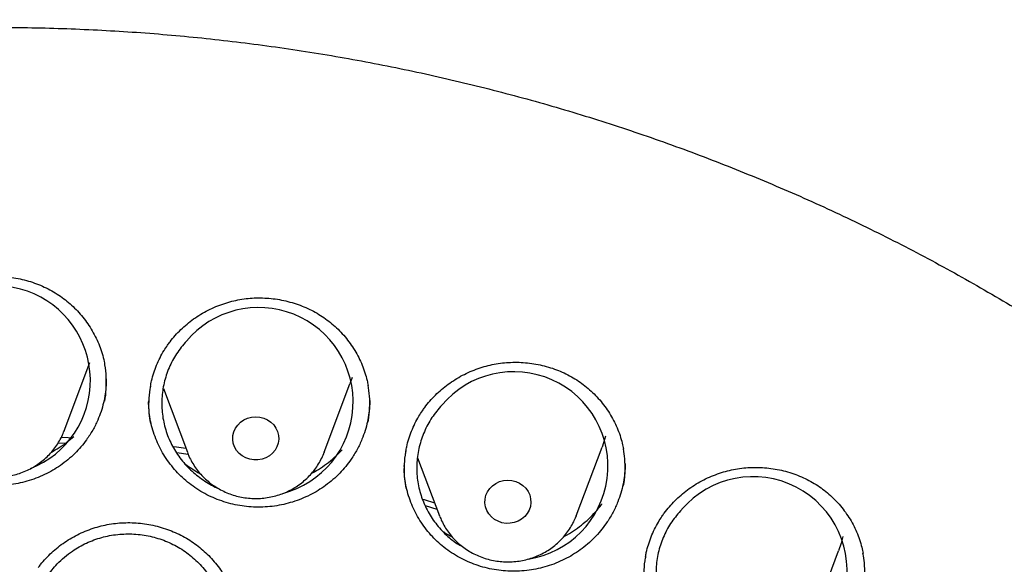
# Model space of a CAD drawing. Header units: millimetres. Extents: x 8 to 1577, y 12 to 2536.
# Tile 97 of 108: x 770 to 787, y 2155 to 2164. Entities that reach past the tile are written whole.
import ezdxf

# ---------------------------------------------------------------- set-up
doc = ezdxf.new("R2010")
doc.units = ezdxf.units.MM

msp = doc.modelspace()

# ---------------------------------------------------------------- linework, layer by layer
at = {"color": 7, "linetype": 'Continuous', "lineweight": 30}
for p, q in [((770.987, 2157.247), (771.434, 2158.435)), ((775.985, 2158.172), (775.949, 2158.064)), ((772.709, 2157.984), (773.126, 2156.876)), ((775.502, 2156.876), (775.949, 2158.064)), ((770.987, 2157.247), (770.985, 2157.241)), ((771.005, 2157.031), (770.881, 2157.036)), ((779.88, 2155.776), (780.327, 2156.964)), ((773.141, 2156.84), (772.946, 2156.865)), ((775.502, 2156.876), (775.5, 2156.87)), ((777.124, 2156.783), (777.503, 2155.776)), ((776.89, 2156.632), (776.89, 2156.647)), ((775.322, 2156.56), (775.351, 2156.554)), ((777.463, 2155.883), (777.26, 2155.947)), ((777.508, 2155.764), (777.503, 2155.776)), ((779.88, 2155.776), (779.876, 2155.765)), ((783.987, 2153.979), (784.434, 2155.167))]:
    msp.add_line(p, q, dxfattribs=at)
at = {"color": 7, "linetype": 'Continuous', "lineweight": 30, "flags": 128}
for points in [[(774.383, 2157.487), (774.453, 2157.47), (774.517, 2157.441), (774.576, 2157.402), (774.625, 2157.353), (774.665, 2157.297), (774.694, 2157.235), (774.71, 2157.17), (774.714, 2157.103), (774.704, 2157.036), (774.682, 2156.972), (774.649, 2156.913), (774.604, 2156.86), (774.551, 2156.815), (774.489, 2156.78), (774.422, 2156.756), (774.352, 2156.744), (774.28, 2156.744), (774.209, 2156.755), (774.142, 2156.779), (774.08, 2156.813), (774.026, 2156.857), (773.981, 2156.909), (773.947, 2156.969), (773.924, 2157.032), (773.914, 2157.099), (773.917, 2157.166), (773.933, 2157.232), (773.961, 2157.294), (774, 2157.35), (774.049, 2157.399), (774.107, 2157.439), (774.171, 2157.468), (774.24, 2157.487), (774.312, 2157.493), (774.383, 2157.487)], [(770.936, 2157.138), (771.059, 2157.132), (771.125, 2157.128)], [(780.385, 2157.158), (780.37, 2157.096), (780.327, 2156.964)], [(772.879, 2156.977), (772.94, 2156.97), (773.098, 2156.95)], [(778.828, 2156.37), (778.893, 2156.341), (778.952, 2156.302), (779.002, 2156.254), (779.042, 2156.198), (779.071, 2156.137), (779.087, 2156.071), (779.091, 2156.004), (779.082, 2155.937), (779.061, 2155.873), (779.028, 2155.814), (778.983, 2155.761), (778.93, 2155.716), (778.869, 2155.681), (778.802, 2155.656), (778.731, 2155.644), (778.66, 2155.643), (778.589, 2155.654), (778.522, 2155.678), (778.46, 2155.711), (778.405, 2155.755), (778.36, 2155.807), (778.325, 2155.866), (778.302, 2155.93), (778.292, 2155.997), (778.295, 2156.064), (778.31, 2156.13), (778.337, 2156.192), (778.376, 2156.248), (778.425, 2156.297), (778.483, 2156.337), (778.547, 2156.367), (778.616, 2156.386), (778.688, 2156.392), (778.759, 2156.387), (778.828, 2156.37)], [(777.216, 2156.064), (777.236, 2156.058), (777.419, 2156.001)], [(784.505, 2155.416), (784.477, 2155.299), (784.434, 2155.167)]]:
    msp.add_lwpolyline(points, dxfattribs=at)
at = {"color": 7, "linetype": 'Continuous', "lineweight": 30}
for centre, radius, start, end in [((769.797, 2158.123), 1.645, 291.5486, 139.8608), ((774.364, 2157.749), 1.641, 284.739, 139.9039), ((778.793, 2156.639), 1.636, 278.7596, 139.756), ((782.949, 2154.82), 1.633, 270.0077, 139.2307)]:
    msp.add_arc(centre, radius, start, end, dxfattribs=at)
for points, knots in [([(802.175, 2150.439), (802.162, 2150.485), (802.133, 2150.586), (802.084, 2150.752), (802.027, 2150.944), (801.961, 2151.163), (801.887, 2151.403), (801.803, 2151.666), (801.7, 2151.979), (801.574, 2152.348), (801.42, 2152.775), (801.244, 2153.246), (801.04, 2153.759), (800.807, 2154.316), (800.545, 2154.906), (800.253, 2155.527), (799.972, 2156.091), (799.71, 2156.591), (799.476, 2157.021), (799.236, 2157.447), (798.996, 2157.855), (798.766, 2158.236), (798.546, 2158.588), (798.337, 2158.912), (798.139, 2159.213), (797.952, 2159.49), (797.778, 2159.742), (797.621, 2159.966), (797.481, 2160.161), (797.359, 2160.328), (797.26, 2160.462), (797.183, 2160.566), (797.126, 2160.643), (797.079, 2160.705), (797.033, 2160.765), (796.98, 2160.835), (796.912, 2160.924), (796.824, 2161.039), (796.713, 2161.181), (796.578, 2161.352), (796.421, 2161.548), (796.241, 2161.769), (795.961, 2162.105), (795.591, 2162.537), (795.138, 2163.041), (794.698, 2163.512), (794.272, 2163.95), (793.862, 2164.356), (793.463, 2164.738), (793.059, 2165.112), (792.624, 2165.501), (792.145, 2165.914), (791.617, 2166.35), (791.052, 2166.797), (790.449, 2167.252), (789.809, 2167.714), (789.123, 2168.182), (788.392, 2168.656), (787.671, 2169.096), (786.97, 2169.502), (786.294, 2169.872), (785.604, 2170.231), (784.917, 2170.568), (784.251, 2170.876), (783.612, 2171.157), (783, 2171.411), (782.416, 2171.64), (781.861, 2171.847), (781.34, 2172.031), (780.852, 2172.196), (780.399, 2172.341), (779.976, 2172.471), (779.596, 2172.582), (779.257, 2172.678), (778.96, 2172.758), (778.699, 2172.827), (778.489, 2172.881), (778.328, 2172.921), (778.201, 2172.952), (778.08, 2172.981), (777.937, 2173.015), (777.758, 2173.057), (777.532, 2173.109), (777.264, 2173.168), (776.954, 2173.233), (776.602, 2173.304), (776.208, 2173.379), (775.771, 2173.456), (775.291, 2173.535), (774.769, 2173.613), (774.203, 2173.689), (773.594, 2173.76), (772.903, 2173.828), (772.149, 2173.887), (771.353, 2173.931), (770.574, 2173.957), (769.745, 2173.966), (768.872, 2173.955), (767.959, 2173.918), (767.083, 2173.861), (766.244, 2173.786), (765.53, 2173.706), (764.934, 2173.627), (764.446, 2173.556), (763.976, 2173.481), (763.521, 2173.402), (763.084, 2173.321), (762.695, 2173.243), (762.362, 2173.174), (762.093, 2173.115), (761.867, 2173.063), (761.691, 2173.023), (761.561, 2172.992), (761.472, 2172.97), (761.401, 2172.953), (761.324, 2172.934), (761.22, 2172.909), (761.079, 2172.873), (760.911, 2172.83), (760.721, 2172.781), (760.509, 2172.724), (760.24, 2172.65), (759.906, 2172.555), (759.502, 2172.435), (759.057, 2172.296), (758.574, 2172.139), (758.066, 2171.965), (757.548, 2171.778), (756.886, 2171.527), (756.085, 2171.202), (755.149, 2170.789), (754.2, 2170.337), (753.239, 2169.841), (752.269, 2169.3), (751.312, 2168.725), (750.372, 2168.117), (749.484, 2167.499), (748.654, 2166.883), (747.889, 2166.278), (747.159, 2165.666), (746.466, 2165.049), (745.808, 2164.43), (745.185, 2163.809), (744.639, 2163.236), (744.166, 2162.716), (743.766, 2162.258), (743.398, 2161.819), (743.127, 2161.486), (742.943, 2161.254), (742.838, 2161.12), (742.746, 2161.003), (742.676, 2160.911), (742.628, 2160.848), (742.591, 2160.8), (742.553, 2160.75), (742.504, 2160.685), (742.436, 2160.595), (742.348, 2160.476), (742.237, 2160.326), (742.109, 2160.149), (741.963, 2159.946), (741.805, 2159.72), (741.559, 2159.364), (741.233, 2158.874), (740.848, 2158.265), (740.477, 2157.647), (740.121, 2157.023), (739.77, 2156.371), (739.465, 2155.772), (739.206, 2155.234), (738.989, 2154.762), (738.776, 2154.278), (738.572, 2153.792), (738.382, 2153.316), (738.211, 2152.867), (738.06, 2152.449), (737.926, 2152.064), (737.808, 2151.711), (737.706, 2151.392), (737.617, 2151.106), (737.542, 2150.853), (737.478, 2150.636), (737.441, 2150.501), (737.423, 2150.439)], [0, 0, 0, 0, 0.001644, 0.003567, 0.005926, 0.008642, 0.011704, 0.015019, 0.018579, 0.023611, 0.029063, 0.034936, 0.041694, 0.048934, 0.056656, 0.06486, 0.073546, 0.07922, 0.085081, 0.091045, 0.096702, 0.101999, 0.106935, 0.111512, 0.115728, 0.119759, 0.123395, 0.126635, 0.12948, 0.131931, 0.133986, 0.13539, 0.136523, 0.137384, 0.138168, 0.139194, 0.140505, 0.142143, 0.144321, 0.146894, 0.149861, 0.153223, 0.156966, 0.165341, 0.17331, 0.180874, 0.188033, 0.194788, 0.201137, 0.207384, 0.214068, 0.221552, 0.229529, 0.237999, 0.246702, 0.255871, 0.265506, 0.275605, 0.28617, 0.294797, 0.303711, 0.312856, 0.321711, 0.330153, 0.33818, 0.345793, 0.352992, 0.359777, 0.366147, 0.372001, 0.377456, 0.382511, 0.387167, 0.391045, 0.394595, 0.397716, 0.400318, 0.401997, 0.403407, 0.404797, 0.406269, 0.408439, 0.411091, 0.414224, 0.417838, 0.421934, 0.426512, 0.43157, 0.437111, 0.443132, 0.449635, 0.45662, 0.464085, 0.473353, 0.48246, 0.491324, 0.499945, 0.510755, 0.521155, 0.531147, 0.540731, 0.549906, 0.555693, 0.561304, 0.56674, 0.572001, 0.577087, 0.581955, 0.585584, 0.588725, 0.591376, 0.593539, 0.594895, 0.595949, 0.596701, 0.597372, 0.598676, 0.600383, 0.602357, 0.6046, 0.60711, 0.609889, 0.614191, 0.61901, 0.624346, 0.630198, 0.636467, 0.64279, 0.649134, 0.660817, 0.672571, 0.684395, 0.697141, 0.709968, 0.722876, 0.735865, 0.748901, 0.760534, 0.7719, 0.782999, 0.79383, 0.804396, 0.814693, 0.824724, 0.832252, 0.839416, 0.846155, 0.852469, 0.85459, 0.856659, 0.858496, 0.859866, 0.860768, 0.861303, 0.862016, 0.86298, 0.864193, 0.866024, 0.868232, 0.870816, 0.873777, 0.877111, 0.880623, 0.889162, 0.898067, 0.906326, 0.914876, 0.923718, 0.932851, 0.938938, 0.945148, 0.95148, 0.957927, 0.964124, 0.969879, 0.97519, 0.980058, 0.984485, 0.988469, 0.992012, 0.995113, 0.997776, 1, 1, 1, 1]), ([(737.464, 2138.407), (737.467, 2138.43), (737.502, 2138.641), (737.577, 2139.037), (737.69, 2139.596), (737.816, 2140.153), (737.952, 2140.707), (738.099, 2141.259), (738.257, 2141.809), (738.425, 2142.355), (738.605, 2142.899), (738.795, 2143.439), (738.996, 2143.976), (739.207, 2144.509), (739.429, 2145.039), (739.662, 2145.564), (739.904, 2146.086), (740.157, 2146.603), (740.42, 2147.115), (740.694, 2147.623), (740.977, 2148.126), (741.27, 2148.625), (741.573, 2149.118), (741.885, 2149.605), (742.207, 2150.087), (742.539, 2150.564), (742.88, 2151.034), (743.23, 2151.499), (743.589, 2151.957), (743.957, 2152.409), (744.335, 2152.855), (744.72, 2153.294), (745.115, 2153.726), (745.518, 2154.152), (745.929, 2154.57), (746.348, 2154.981), (746.776, 2155.384), (747.211, 2155.781), (747.654, 2156.169), (748.105, 2156.55), (748.563, 2156.923), (749.029, 2157.288), (749.501, 2157.644), (749.981, 2157.993), (750.467, 2158.333), (750.96, 2158.664), (751.46, 2158.987), (751.965, 2159.301), (752.477, 2159.607), (752.995, 2159.903), (753.518, 2160.19), (754.048, 2160.469), (754.582, 2160.738), (755.122, 2160.997), (755.667, 2161.247), (756.216, 2161.488), (756.771, 2161.719), (757.329, 2161.941), (757.892, 2162.152), (758.459, 2162.354), (759.03, 2162.546), (759.605, 2162.728), (760.183, 2162.9), (760.765, 2163.062), (761.349, 2163.214), (761.937, 2163.356), (762.527, 2163.487), (763.12, 2163.609), (763.715, 2163.719), (764.312, 2163.82), (764.911, 2163.91), (765.511, 2163.99), (766.113, 2164.059), (766.717, 2164.118), (767.321, 2164.166), (767.926, 2164.204), (768.532, 2164.231), (769.139, 2164.248), (769.745, 2164.254), (770.352, 2164.25), (770.958, 2164.235), (771.564, 2164.209), (772.169, 2164.174), (772.774, 2164.127), (773.377, 2164.07), (773.98, 2164.003), (774.581, 2163.925), (775.18, 2163.837), (775.777, 2163.738), (776.373, 2163.629), (776.966, 2163.51), (777.556, 2163.38), (778.144, 2163.24), (778.729, 2163.09), (779.312, 2162.93), (779.89, 2162.76), (780.466, 2162.579), (781.037, 2162.389), (781.605, 2162.189), (782.169, 2161.979), (782.728, 2161.759), (783.283, 2161.53), (783.834, 2161.291), (784.38, 2161.042), (784.92, 2160.784), (785.456, 2160.517), (785.986, 2160.241), (786.51, 2159.955), (787.029, 2159.66), (787.542, 2159.356), (788.049, 2159.044), (788.549, 2158.722), (789.043, 2158.392), (789.531, 2158.054), (790.012, 2157.707), (790.485, 2157.352), (790.952, 2156.988), (791.412, 2156.617), (791.864, 2156.238), (792.308, 2155.85), (792.745, 2155.456), (793.174, 2155.053), (793.595, 2154.644), (794.007, 2154.227), (794.412, 2153.803), (794.808, 2153.372), (795.195, 2152.934), (795.574, 2152.49), (795.944, 2152.039), (796.304, 2151.581), (796.656, 2151.118), (796.999, 2150.648), (797.332, 2150.173), (797.656, 2149.692), (797.97, 2149.205), (798.275, 2148.713), (798.569, 2148.216), (798.854, 2147.714), (799.129, 2147.207), (799.394, 2146.695), (799.649, 2146.179), (799.894, 2145.658), (800.128, 2145.133), (800.352, 2144.604), (800.565, 2144.072), (800.768, 2143.536), (800.96, 2142.996), (801.141, 2142.453), (801.312, 2141.907), (801.472, 2141.358), (801.621, 2140.807), (801.759, 2140.253), (801.886, 2139.696), (802.002, 2139.138), (802.086, 2138.696), (802.128, 2138.44), (802.14, 2138.372)], [0, 0, 0, 0, 0.000813, 0.007373, 0.013933, 0.020493, 0.027053, 0.033613, 0.040172, 0.046732, 0.053292, 0.059852, 0.066411, 0.072971, 0.07953, 0.08609, 0.092649, 0.099209, 0.105768, 0.112327, 0.118886, 0.125445, 0.132004, 0.138563, 0.145122, 0.151681, 0.158239, 0.164798, 0.171356, 0.177915, 0.184473, 0.191032, 0.19759, 0.204148, 0.210706, 0.217264, 0.223822, 0.23038, 0.236938, 0.243495, 0.250053, 0.256611, 0.263168, 0.269726, 0.276283, 0.282841, 0.289398, 0.295955, 0.302512, 0.30907, 0.315627, 0.322184, 0.328741, 0.335298, 0.341855, 0.348412, 0.354969, 0.361525, 0.368082, 0.374639, 0.381196, 0.387752, 0.394309, 0.400866, 0.407422, 0.413979, 0.420535, 0.427092, 0.433648, 0.440205, 0.446761, 0.453318, 0.459874, 0.466431, 0.472987, 0.479544, 0.4861, 0.492656, 0.499213, 0.505769, 0.512326, 0.518882, 0.525438, 0.531995, 0.538551, 0.545108, 0.551664, 0.558221, 0.564777, 0.571333, 0.57789, 0.584446, 0.591003, 0.597559, 0.604116, 0.610672, 0.617229, 0.623786, 0.630342, 0.636899, 0.643456, 0.650012, 0.656569, 0.663126, 0.669683, 0.67624, 0.682797, 0.689353, 0.69591, 0.702467, 0.709025, 0.715582, 0.722139, 0.728696, 0.735253, 0.741811, 0.748368, 0.754926, 0.761483, 0.768041, 0.774598, 0.781156, 0.787714, 0.794272, 0.80083, 0.807388, 0.813946, 0.820504, 0.827062, 0.83362, 0.840179, 0.846737, 0.853296, 0.859854, 0.866413, 0.872971, 0.87953, 0.886089, 0.892648, 0.899207, 0.905766, 0.912325, 0.918885, 0.925444, 0.932003, 0.938563, 0.945122, 0.951682, 0.958241, 0.964801, 0.971361, 0.977921, 0.984481, 0.99104, 0.9976, 1, 1, 1, 1]), ([(768.229, 2159.15), (768.243, 2159.168), (768.285, 2159.224), (768.362, 2159.314), (768.463, 2159.414), (768.572, 2159.508), (768.688, 2159.594), (768.812, 2159.672), (768.942, 2159.74), (769.077, 2159.799), (769.215, 2159.848), (769.356, 2159.886), (769.498, 2159.913), (769.641, 2159.929), (769.785, 2159.935), (769.931, 2159.93), (770.077, 2159.914), (770.223, 2159.888), (770.367, 2159.851), (770.507, 2159.804), (770.642, 2159.747), (770.772, 2159.681), (770.894, 2159.606), (771.009, 2159.523), (771.117, 2159.431), (771.219, 2159.331), (771.313, 2159.223), (771.399, 2159.107), (771.477, 2158.985), (771.544, 2158.858), (771.601, 2158.727), (771.647, 2158.592), (771.676, 2158.484), (771.686, 2158.421), (771.689, 2158.404)], [0, 0, 0, 0, 0.015932, 0.047837, 0.079926, 0.11227, 0.14482, 0.177509, 0.210255, 0.242944, 0.275486, 0.307805, 0.339838, 0.371524, 0.403251, 0.435419, 0.467942, 0.500712, 0.5336, 0.566451, 0.599109, 0.631459, 0.663415, 0.695033, 0.726873, 0.759117, 0.791657, 0.824419, 0.857313, 0.890241, 0.923087, 0.955777, 0.988255, 1, 1, 1, 1]), ([(772.783, 2158.738), (772.797, 2158.757), (772.838, 2158.814), (772.913, 2158.905), (773.012, 2159.008), (773.119, 2159.104), (773.234, 2159.193), (773.357, 2159.273), (773.485, 2159.345), (773.619, 2159.406), (773.756, 2159.458), (773.896, 2159.499), (774.038, 2159.53), (774.181, 2159.549), (774.325, 2159.558), (774.47, 2159.556), (774.617, 2159.544), (774.763, 2159.521), (774.908, 2159.487), (775.049, 2159.443), (775.185, 2159.389), (775.315, 2159.326), (775.439, 2159.254), (775.555, 2159.174), (775.665, 2159.085), (775.769, 2158.987), (775.865, 2158.881), (775.954, 2158.767), (776.033, 2158.647), (776.103, 2158.521), (776.163, 2158.391), (776.211, 2158.258), (776.245, 2158.14), (776.258, 2158.066), (776.263, 2158.038)], [0, 0, 0, 0, 0.015821, 0.04749, 0.079342, 0.111446, 0.143754, 0.176198, 0.208699, 0.241143, 0.273441, 0.305518, 0.337311, 0.368759, 0.40025, 0.432178, 0.464457, 0.496978, 0.529615, 0.56221, 0.594612, 0.626706, 0.658409, 0.689775, 0.721365, 0.753356, 0.785644, 0.818152, 0.850792, 0.883468, 0.916061, 0.948498, 0.980724, 1, 1, 1, 1]), ([(772.485, 2158.019), (772.49, 2158.051), (772.505, 2158.13), (772.541, 2158.254), (772.59, 2158.389), (772.65, 2158.519), (772.714, 2158.636), (772.762, 2158.707), (772.783, 2158.738)], [0, 0, 0, 0, 0.125348, 0.309131, 0.49252, 0.675057, 0.856392, 1, 1, 1, 1]), ([(773.109, 2158.807), (773.049, 2158.735), (772.93, 2158.592), (772.801, 2158.346), (772.715, 2158.083), (772.676, 2157.811), (772.685, 2157.536), (772.742, 2157.266), (772.845, 2157.01), (772.991, 2156.775), (773.175, 2156.565), (773.396, 2156.394), (773.556, 2156.292), (773.644, 2156.26), (773.645, 2156.26)], [0, 0, 0, 0, 0.090901, 0.181802, 0.272702, 0.363602, 0.454522, 0.545441, 0.636348, 0.727255, 0.818121, 0.908986, 0.999797, 1, 1, 1, 1]), ([(771.691, 2157.765), (771.691, 2157.766), (771.707, 2157.834), (771.718, 2157.975), (771.719, 2158.184), (771.708, 2158.329), (771.691, 2158.402), (771.689, 2158.408)], [0, 0, 0, 0, 0.001658, 0.325958, 0.651286, 0.975576, 1, 1, 1, 1]), ([(777.208, 2157.598), (777.221, 2157.617), (777.261, 2157.675), (777.336, 2157.767), (777.433, 2157.871), (777.54, 2157.968), (777.654, 2158.059), (777.775, 2158.141), (777.903, 2158.214), (778.036, 2158.278), (778.172, 2158.332), (778.312, 2158.375), (778.453, 2158.407), (778.596, 2158.429), (778.74, 2158.439), (778.886, 2158.44), (779.032, 2158.43), (779.179, 2158.409), (779.323, 2158.377), (779.465, 2158.336), (779.602, 2158.284), (779.733, 2158.223), (779.857, 2158.153), (779.974, 2158.074), (780.085, 2157.987), (780.19, 2157.891), (780.287, 2157.786), (780.377, 2157.674), (780.458, 2157.555), (780.529, 2157.431), (780.59, 2157.302), (780.64, 2157.169), (780.676, 2157.046), (780.691, 2156.966), (780.698, 2156.932)], [0, 0, 0, 0, 0.01576, 0.047292, 0.079006, 0.11097, 0.143137, 0.17544, 0.2078, 0.240104, 0.272262, 0.304203, 0.335861, 0.367175, 0.398534, 0.430328, 0.46247, 0.494851, 0.527346, 0.559796, 0.592051, 0.623999, 0.655556, 0.686777, 0.718224, 0.75007, 0.782213, 0.814578, 0.847074, 0.879605, 0.912053, 0.944343, 0.976421, 1, 1, 1, 1]), ([(771.375, 2157.094), (771.343, 2157.052), (771.28, 2156.969), (771.171, 2156.853), (771.052, 2156.745), (770.924, 2156.648), (770.789, 2156.562), (770.647, 2156.487), (770.497, 2156.424), (770.343, 2156.373), (770.186, 2156.335), (770.027, 2156.31), (769.865, 2156.298), (769.702, 2156.299), (769.542, 2156.313), (769.383, 2156.341), (769.227, 2156.381), (769.074, 2156.434), (768.927, 2156.499), (768.787, 2156.575), (768.652, 2156.663), (768.526, 2156.762), (768.41, 2156.87), (768.303, 2156.987), (768.206, 2157.113), (768.121, 2157.247), (768.048, 2157.386), (767.988, 2157.531), (767.94, 2157.681), (767.905, 2157.835), (767.885, 2157.989), (767.877, 2158.095), (767.879, 2158.15), (767.879, 2158.153)], [0, 0, 0, 0, 0.032896, 0.065794, 0.099645, 0.133496, 0.166392, 0.199289, 0.23315, 0.267011, 0.299806, 0.3326, 0.366354, 0.400106, 0.432814, 0.465522, 0.499177, 0.532831, 0.56562, 0.598408, 0.63215, 0.665892, 0.698679, 0.731466, 0.765203, 0.798941, 0.831777, 0.864614, 0.898403, 0.932191, 0.965036, 0.997883, 1, 1, 1, 1]), ([(771.718, 2158.154), (771.718, 2158.117), (771.717, 2158.028), (771.701, 2157.888), (771.672, 2157.735), (771.629, 2157.583), (771.567, 2157.423), (771.485, 2157.258), (771.412, 2157.148), (771.375, 2157.094)], [0, 0, 0, 0, 0.099194, 0.235874, 0.372553, 0.513192, 0.653831, 0.82596, 1, 1, 1, 1]), ([(772.484, 2158.022), (772.481, 2158.006), (772.462, 2157.921), (772.452, 2157.764), (772.453, 2157.564), (772.474, 2157.437), (772.484, 2157.378)], [0, 0, 0, 0, 0.079007, 0.401974, 0.723941, 1, 1, 1, 1]), ([(776.262, 2157.397), (776.265, 2157.41), (776.283, 2157.49), (776.294, 2157.642), (776.294, 2157.846), (776.273, 2157.978), (776.263, 2158.042)], [0, 0, 0, 0, 0.057444, 0.380301, 0.704179, 1, 1, 1, 1]), ([(775.97, 2156.756), (775.94, 2156.714), (775.878, 2156.63), (775.772, 2156.512), (775.656, 2156.401), (775.53, 2156.301), (775.396, 2156.211), (775.256, 2156.133), (775.108, 2156.066), (774.954, 2156.012), (774.799, 2155.97), (774.64, 2155.941), (774.478, 2155.925), (774.315, 2155.923), (774.154, 2155.933), (773.996, 2155.956), (773.838, 2155.993), (773.684, 2156.042), (773.536, 2156.104), (773.394, 2156.176), (773.257, 2156.262), (773.129, 2156.357), (773.011, 2156.463), (772.902, 2156.577), (772.803, 2156.701), (772.715, 2156.832), (772.639, 2156.969), (772.576, 2157.112), (772.524, 2157.261), (772.486, 2157.414), (772.463, 2157.568), (772.452, 2157.686), (772.454, 2157.754), (772.455, 2157.77)], [0, 0, 0, 0, 0.032587, 0.065175, 0.098704, 0.132232, 0.16489, 0.197548, 0.231163, 0.264779, 0.297333, 0.329887, 0.363393, 0.396898, 0.429357, 0.461816, 0.495215, 0.528614, 0.561139, 0.593664, 0.627136, 0.660607, 0.693119, 0.725631, 0.759085, 0.79254, 0.825097, 0.857654, 0.891155, 0.924656, 0.957226, 0.989798, 1, 1, 1, 1]), ([(776.291, 2157.787), (776.292, 2157.762), (776.293, 2157.686), (776.28, 2157.559), (776.255, 2157.405), (776.214, 2157.253), (776.156, 2157.091), (776.078, 2156.923), (776.006, 2156.812), (775.97, 2156.756)], [0, 0, 0, 0, 0.067576, 0.208865, 0.350153, 0.495531, 0.640909, 0.819457, 1, 1, 1, 1]), ([(777.544, 2157.697), (777.484, 2157.625), (777.364, 2157.483), (777.234, 2157.237), (777.146, 2156.975), (777.104, 2156.703), (777.111, 2156.428), (777.165, 2156.159), (777.267, 2155.903), (777.41, 2155.666), (777.595, 2155.46), (777.762, 2155.315), (777.874, 2155.255), (777.903, 2155.239)], [0, 0, 0, 0, 0.096546, 0.193092, 0.289638, 0.386183, 0.482734, 0.579284, 0.675804, 0.772324, 0.868791, 0.965257, 1, 1, 1, 1]), ([(776.92, 2156.895), (776.925, 2156.92), (776.937, 2156.993), (776.97, 2157.11), (777.018, 2157.246), (777.076, 2157.377), (777.14, 2157.495), (777.187, 2157.566), (777.208, 2157.598)], [0, 0, 0, 0, 0.10238, 0.290881, 0.478983, 0.66621, 0.852195, 1, 1, 1, 1]), ([(768.614, 2157.244), (768.619, 2157.229), (768.637, 2157.179), (768.678, 2157.096), (768.738, 2156.997), (768.807, 2156.904), (768.886, 2156.818), (768.972, 2156.739), (769.066, 2156.668), (769.167, 2156.606), (769.273, 2156.553), (769.384, 2156.511), (769.499, 2156.478), (769.616, 2156.456), (769.736, 2156.445), (769.856, 2156.444), (769.975, 2156.455), (770.093, 2156.476), (770.209, 2156.509), (770.321, 2156.551), (770.428, 2156.604), (770.53, 2156.667), (770.625, 2156.738), (770.712, 2156.818), (770.791, 2156.905), (770.862, 2156.999), (770.921, 2157.099), (770.962, 2157.18), (770.979, 2157.229), (770.983, 2157.241)], [0, 0, 0, 0, 0.015259, 0.053576, 0.091942, 0.130371, 0.168875, 0.207461, 0.246132, 0.28489, 0.323732, 0.362652, 0.401644, 0.4407, 0.479809, 0.518961, 0.558145, 0.597344, 0.636545, 0.675736, 0.714901, 0.754027, 0.793099, 0.832104, 0.871032, 0.909874, 0.948624, 0.98728, 1, 1, 1, 1]), ([(770.764, 2156.877), (770.81, 2156.903), (770.906, 2156.957), (771.037, 2157.049), (771.118, 2157.118), (771.155, 2157.15)], [0, 0, 0, 0, 0.331203, 0.688295, 1, 1, 1, 1]), ([(773.129, 2156.873), (773.137, 2156.851), (773.158, 2156.794), (773.205, 2156.705), (773.266, 2156.607), (773.338, 2156.515), (773.418, 2156.43), (773.506, 2156.353), (773.601, 2156.284), (773.703, 2156.224), (773.81, 2156.173), (773.922, 2156.132), (774.037, 2156.102), (774.155, 2156.082), (774.275, 2156.073), (774.395, 2156.075), (774.515, 2156.088), (774.632, 2156.112), (774.747, 2156.146), (774.858, 2156.191), (774.965, 2156.246), (775.065, 2156.31), (775.158, 2156.383), (775.244, 2156.464), (775.321, 2156.553), (775.39, 2156.649), (775.447, 2156.75), (775.484, 2156.824), (775.497, 2156.866), (775.499, 2156.87)], [0, 0, 0, 0, 0.022951, 0.061283, 0.099666, 0.138116, 0.176643, 0.215252, 0.253947, 0.292728, 0.331593, 0.370535, 0.409547, 0.44862, 0.487745, 0.526911, 0.566105, 0.605312, 0.644518, 0.683711, 0.722875, 0.761997, 0.801062, 0.840059, 0.878975, 0.917804, 0.956541, 0.995184, 1, 1, 1, 1]), ([(775.28, 2156.509), (775.286, 2156.512), (775.341, 2156.539), (775.442, 2156.602), (775.58, 2156.7), (775.706, 2156.807), (775.78, 2156.885), (775.815, 2156.921)], [0, 0, 0, 0, 0.02664, 0.27151, 0.523505, 0.7755, 1, 1, 1, 1]), ([(776.92, 2156.898), (776.915, 2156.875), (776.896, 2156.783), (776.887, 2156.62), (776.89, 2156.428), (776.911, 2156.308), (776.92, 2156.256)], [0, 0, 0, 0, 0.1093363, 0.4330282, 0.7557185, 1, 1, 1, 1]), ([(780.696, 2156.292), (780.7, 2156.311), (780.72, 2156.397), (780.729, 2156.556), (780.727, 2156.753), (780.706, 2156.879), (780.697, 2156.935)], [0, 0, 0, 0, 0.086925, 0.409558, 0.733218, 1, 1, 1, 1]), ([(773.095, 2156.668), (773.13, 2156.643), (773.21, 2156.585), (773.296, 2156.532), (773.347, 2156.507), (773.348, 2156.507)], [0, 0, 0, 0, 0.435128, 0.986384, 1, 1, 1, 1]), ([(780.726, 2156.68), (780.727, 2156.663), (780.728, 2156.595), (780.718, 2156.475), (780.694, 2156.321), (780.655, 2156.168), (780.599, 2156.006), (780.523, 2155.836), (780.453, 2155.724), (780.417, 2155.668)], [0, 0, 0, 0, 0.048019, 0.192189, 0.33636, 0.484708, 0.633055, 0.815506, 1, 1, 1, 1]), ([(781.366, 2155.763), (781.379, 2155.782), (781.42, 2155.84), (781.494, 2155.932), (781.591, 2156.037), (781.697, 2156.135), (781.81, 2156.226), (781.931, 2156.309), (782.059, 2156.383), (782.191, 2156.447), (782.328, 2156.502), (782.467, 2156.546), (782.608, 2156.58), (782.751, 2156.602), (782.895, 2156.614), (783.04, 2156.616), (783.187, 2156.607), (783.334, 2156.587), (783.478, 2156.557), (783.62, 2156.516), (783.757, 2156.466), (783.888, 2156.406), (784.013, 2156.337), (784.13, 2156.26), (784.241, 2156.173), (784.346, 2156.078), (784.444, 2155.975), (784.534, 2155.864), (784.615, 2155.746), (784.687, 2155.622), (784.748, 2155.494), (784.798, 2155.362), (784.836, 2155.237), (784.852, 2155.155), (784.859, 2155.119)], [0, 0, 0, 0, 0.015742, 0.047219, 0.078877, 0.110786, 0.142898, 0.175147, 0.207454, 0.239707, 0.271816, 0.303709, 0.335321, 0.36659, 0.397905, 0.429654, 0.46175, 0.494084, 0.526531, 0.558931, 0.591134, 0.62303, 0.654536, 0.685706, 0.717101, 0.748896, 0.780989, 0.813304, 0.84575, 0.87823, 0.910626, 0.942863, 0.974886, 1, 1, 1, 1]), ([(780.417, 2155.668), (780.387, 2155.625), (780.327, 2155.54), (780.222, 2155.421), (780.108, 2155.309), (779.983, 2155.206), (779.851, 2155.115), (779.712, 2155.035), (779.564, 2154.966), (779.412, 2154.908), (779.256, 2154.864), (779.098, 2154.833), (778.936, 2154.814), (778.773, 2154.809), (778.612, 2154.817), (778.453, 2154.838), (778.295, 2154.872), (778.14, 2154.919), (777.992, 2154.978), (777.849, 2155.048), (777.711, 2155.131), (777.582, 2155.225), (777.462, 2155.328), (777.352, 2155.44), (777.251, 2155.562), (777.162, 2155.693), (777.084, 2155.828), (777.019, 2155.97), (776.966, 2156.118), (776.926, 2156.27), (776.901, 2156.423), (776.89, 2156.531), (776.89, 2156.589), (776.89, 2156.595)], [0, 0, 0, 0, 0.0327514, 0.0655039, 0.0991982, 0.1328917, 0.1657745, 0.1986579, 0.2325051, 0.2663522, 0.2991334, 0.3319143, 0.3656545, 0.3993941, 0.432074, 0.4647542, 0.4983816, 0.5320095, 0.5647449, 0.5974803, 0.6311688, 0.6648571, 0.6975658, 0.7302744, 0.7639319, 0.7975895, 0.8303358, 0.8630821, 0.896778, 0.9304733, 0.9632325, 0.9959928, 1, 1, 1, 1]), ([(779.661, 2155.412), (779.67, 2155.416), (779.728, 2155.445), (779.831, 2155.511), (779.969, 2155.61), (780.098, 2155.721), (780.214, 2155.841), (780.289, 2155.927), (780.323, 2155.975), (780.325, 2155.979)], [0, 0, 0, 0, 0.031653, 0.220512, 0.414866, 0.60922, 0.797928, 0.986636, 1, 1, 1, 1]), ([(777.509, 2155.764), (777.519, 2155.738), (777.544, 2155.676), (777.594, 2155.584), (777.658, 2155.488), (777.731, 2155.397), (777.812, 2155.314), (777.902, 2155.238), (777.999, 2155.171), (778.102, 2155.112), (778.21, 2155.064), (778.322, 2155.025), (778.439, 2154.997), (778.557, 2154.979), (778.677, 2154.972), (778.797, 2154.976), (778.916, 2154.991), (779.033, 2155.017), (779.147, 2155.054), (779.258, 2155.101), (779.363, 2155.157), (779.462, 2155.223), (779.554, 2155.298), (779.638, 2155.381), (779.713, 2155.471), (779.779, 2155.568), (779.834, 2155.666), (779.862, 2155.733), (779.875, 2155.765)], [0, 0, 0, 0, 0.027735, 0.066256, 0.104831, 0.143476, 0.182198, 0.221005, 0.259899, 0.298878, 0.337941, 0.377079, 0.416287, 0.455554, 0.494871, 0.534227, 0.573608, 0.612999, 0.652387, 0.691758, 0.731098, 0.770393, 0.809628, 0.848792, 0.887873, 0.926865, 0.965764, 1, 1, 1, 1]), ([(781.082, 2155.065), (781.086, 2155.088), (781.098, 2155.158), (781.13, 2155.273), (781.177, 2155.409), (781.235, 2155.54), (781.298, 2155.659), (781.345, 2155.731), (781.366, 2155.763)], [0, 0, 0, 0, 0.094376, 0.2843599, 0.4739459, 0.6626513, 0.8501053, 1, 1, 1, 1]), ([(781.712, 2155.886), (781.651, 2155.816), (781.529, 2155.674), (781.396, 2155.43), (781.304, 2155.169), (781.26, 2154.897), (781.264, 2154.623), (781.314, 2154.354), (781.413, 2154.098), (781.553, 2153.861), (781.736, 2153.654), (781.885, 2153.519), (781.979, 2153.466), (781.991, 2153.459)], [0, 0, 0, 0, 0.098495, 0.19699, 0.295486, 0.393982, 0.492466, 0.590951, 0.68939, 0.787829, 0.88621, 0.984591, 1, 1, 1, 1]), ([(770.536, 2154.874), (770.55, 2154.893), (770.592, 2154.948), (770.669, 2155.037), (770.77, 2155.137), (770.879, 2155.231), (770.996, 2155.317), (771.119, 2155.394), (771.249, 2155.462), (771.384, 2155.521), (771.522, 2155.57), (771.663, 2155.608), (771.805, 2155.635), (771.948, 2155.651), (772.093, 2155.657), (772.238, 2155.652), (772.384, 2155.637), (772.53, 2155.611), (772.673, 2155.574), (772.814, 2155.527), (772.949, 2155.471), (773.078, 2155.405), (773.2, 2155.331), (773.314, 2155.248), (773.422, 2155.157), (773.524, 2155.058), (773.618, 2154.95), (773.704, 2154.835), (773.781, 2154.714), (773.848, 2154.587), (773.905, 2154.457), (773.95, 2154.323), (773.979, 2154.217), (773.989, 2154.155), (773.991, 2154.139)], [0, 0, 0, 0, 0.015947, 0.047872, 0.079982, 0.112346, 0.144915, 0.177624, 0.210391, 0.243102, 0.275666, 0.308009, 0.340064, 0.371772, 0.403521, 0.435712, 0.468258, 0.50105, 0.53396, 0.56683, 0.599504, 0.63187, 0.663841, 0.695474, 0.727339, 0.759603, 0.792167, 0.824952, 0.85787, 0.890822, 0.923691, 0.956401, 0.988898, 1, 1, 1, 1]), ([(770.866, 2154.938), (770.805, 2154.869), (770.684, 2154.729), (770.551, 2154.486), (770.461, 2154.227), (770.416, 2153.957), (770.421, 2153.684), (770.472, 2153.415), (770.57, 2153.159), (770.711, 2152.922), (770.892, 2152.712), (771.106, 2152.533), (771.35, 2152.392), (771.614, 2152.292), (771.892, 2152.237), (772.176, 2152.227), (772.457, 2152.263), (772.729, 2152.343), (772.982, 2152.467), (773.211, 2152.63), (773.407, 2152.827), (773.568, 2153.053), (773.685, 2153.302), (773.759, 2153.566), (773.785, 2153.838), (773.763, 2154.11), (773.694, 2154.375), (773.58, 2154.625), (773.423, 2154.853), (773.229, 2155.052), (773.002, 2155.217), (772.751, 2155.343), (772.48, 2155.426), (772.199, 2155.465), (771.915, 2155.457), (771.636, 2155.405), (771.371, 2155.307), (771.157, 2155.186), (770.989, 2155.06), (770.907, 2154.979), (770.866, 2154.938)], [0, 0, 0, 0, 0.026859, 0.053719, 0.080578, 0.107437, 0.134302, 0.161168, 0.188033, 0.214898, 0.241754, 0.26861, 0.295453, 0.322296, 0.349127, 0.375959, 0.402785, 0.429612, 0.456442, 0.483272, 0.510112, 0.536953, 0.563807, 0.590661, 0.617525, 0.644388, 0.671254, 0.69812, 0.72498, 0.751839, 0.778687, 0.805534, 0.832369, 0.859203, 0.88603, 0.912857, 0.939685, 0.966513, 0.983257, 1, 1, 1, 1]), ([(777.564, 2155.504), (777.574, 2155.497), (777.625, 2155.461), (777.68, 2155.431), (777.725, 2155.407)], [0, 0, 0, 0, 0.185503, 1, 1, 1, 1]), ([(781.082, 2155.068), (781.077, 2155.043), (781.057, 2154.95), (781.049, 2154.785), (781.052, 2154.596), (781.073, 2154.478), (781.082, 2154.429)], [0, 0, 0, 0, 0.118468, 0.442672, 0.765871, 1, 1, 1, 1]), ([(784.857, 2154.482), (784.861, 2154.502), (784.881, 2154.59), (784.89, 2154.75), (784.888, 2154.945), (784.867, 2155.068), (784.857, 2155.123)], [0, 0, 0, 0, 0.095696, 0.418532, 0.742396, 1, 1, 1, 1])]:
    msp.add_open_spline(points, degree=3, knots=knots, dxfattribs=at)

doc.saveas('drawing.dxf')
